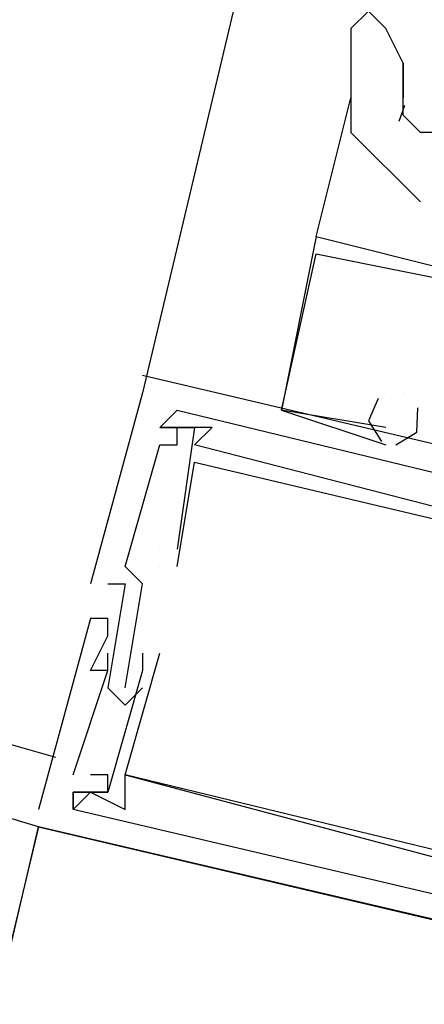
# Model space of a CAD drawing. Header units: feet. Extents: x -79 to 198, y -22 to 181.
# Tile 243 of 256: x 100.159 to 100.47, y 149.041 to 149.798. Entities that reach past the tile are written whole.
import ezdxf

# ---------------------------------------------------------------- set-up
doc = ezdxf.new("R2010")
doc.units = ezdxf.units.FT
doc.layers.add('A-LINEA', color=7, linetype='CONTINUOUS')
doc.layers.add('A-MURO-CONCRETO', color=8, linetype='CONTINUOUS')

msp = doc.modelspace()

# ---------------------------------------------------------------- linework, layer by layer
at = {"layer": 'A-LINEA'}
for p, q in [((101.8, 156.0178), (100.2533, 149.5111)), ((100.4533, 149.7378), (100.4533, 149.7644)), ((100.4533, 149.7644), (100.4533, 149.7378)), ((100.3867, 149.6311), (100.4133, 149.7378)), ((100.4544, 149.7318), (100.4502, 149.7195)), ((100.4133, 149.7244), (100.4133, 149.7111)), ((100.3867, 149.6311), (100.3867, 149.6311)), ((100.3867, 149.6311), (100.3867, 149.6311)), ((100.3867, 149.6311), (100.3867, 149.6311)), ((100.3867, 149.6311), (100.3867, 149.6311)), ((100.3867, 149.6311), (100.3867, 149.6311)), ((100.3867, 149.6311), (100.3867, 149.6311)), ((100.3867, 149.6311), (100.3867, 149.6311)), ((100.3867, 149.6311), (100.3867, 149.6311)), ((100.3867, 149.6311), (100.3867, 149.6311)), ((100.3867, 149.6178), (100.3867, 149.6178)), ((100.3867, 149.6178), (100.3867, 149.6178)), ((100.3867, 149.6178), (100.3867, 149.6178)), ((100.3867, 149.6178), (100.3867, 149.6178)), ((100.3867, 149.6178), (100.3867, 149.6178)), ((100.3867, 149.6178), (100.3867, 149.6178)), ((100.9333, 149.3644), (100.2533, 149.5244)), ((100.2533, 149.5244), (100.2533, 149.5244)), ((100.9333, 149.3644), (100.2533, 149.5244)), ((100.2533, 149.5244), (100.2533, 149.5244)), ((100.9333, 149.3644), (100.2533, 149.5244)), ((100.2533, 149.5244), (100.2533, 149.5244)), ((100.2533, 149.5111), (100.2133, 149.3644)), ((100.2533, 149.5111), (100.2133, 149.3644)), ((100.2533, 149.5111), (100.2133, 149.3644)), ((100.2533, 149.5111), (100.2533, 149.5111)), ((100.2533, 149.5111), (100.2533, 149.5111)), ((100.2533, 149.5111), (100.2533, 149.5111)), ((100.44, 149.5111), (100.44, 149.5111)), ((100.44, 149.5111), (100.44, 149.5111)), ((100.44, 149.5111), (100.44, 149.5111)), ((100.44, 149.5111), (100.44, 149.5111)), ((100.44, 149.5111), (100.44, 149.5111)), ((100.44, 149.5111), (100.44, 149.5111)), ((100.4533, 149.5111), (100.4533, 149.5111)), ((100.4533, 149.5111), (100.4533, 149.5111)), ((100.4533, 149.5111), (100.4533, 149.5111)), ((100.4533, 149.5111), (100.4533, 149.5111)), ((100.4533, 149.5111), (100.4533, 149.5111)), ((100.4533, 149.5111), (100.4533, 149.5111)), ((100.28, 149.4978), (100.28, 149.4978)), ((100.28, 149.4978), (100.28, 149.4978)), ((100.28, 149.4978), (100.28, 149.4978)), ((100.28, 149.4978), (100.28, 149.4978)), ((100.28, 149.4978), (100.28, 149.4978)), ((100.28, 149.4978), (100.28, 149.4978)), ((100.36, 149.4978), (100.36, 149.4978)), ((100.36, 149.4978), (100.36, 149.4978)), ((100.36, 149.4978), (100.36, 149.4978)), ((100.36, 149.4978), (100.36, 149.4978)), ((100.36, 149.4978), (100.36, 149.4978)), ((100.36, 149.4978), (100.36, 149.4978)), ((100.44, 149.4978), (100.44, 149.4978)), ((100.44, 149.4978), (100.44, 149.4978)), ((100.44, 149.4978), (100.44, 149.4978)), ((100.2667, 149.4844), (100.2667, 149.4844)), ((100.2667, 149.4844), (100.2667, 149.4844)), ((100.2667, 149.4844), (100.2667, 149.4844)), ((100.2667, 149.4844), (100.2667, 149.4844)), ((100.2667, 149.4844), (100.2667, 149.4844)), ((100.2667, 149.4844), (100.2667, 149.4844)), ((100.28, 149.4844), (100.28, 149.4844)), ((100.28, 149.4844), (100.28, 149.4844)), ((100.28, 149.4844), (100.28, 149.4844)), ((100.28, 149.4844), (100.28, 149.4844)), ((100.28, 149.4844), (100.28, 149.4844)), ((100.28, 149.4844), (100.28, 149.4844)), ((100.2933, 149.4844), (100.2933, 149.4844)), ((100.2933, 149.4844), (100.2933, 149.4844)), ((100.2933, 149.4844), (100.2933, 149.4844)), ((100.3067, 149.4844), (100.3067, 149.4844)), ((100.3067, 149.4844), (100.3067, 149.4844)), ((100.3067, 149.4844), (100.3067, 149.4844)), ((100.44, 149.4844), (100.44, 149.4844)), ((100.44, 149.4844), (100.44, 149.4844)), ((100.44, 149.4844), (100.44, 149.4844)), ((100.44, 149.4844), (100.44, 149.4844)), ((100.44, 149.4844), (100.44, 149.4844)), ((100.44, 149.4844), (100.44, 149.4844)), ((100.44, 149.4844), (100.44, 149.4844)), ((100.44, 149.4844), (100.44, 149.4844)), ((100.44, 149.4844), (100.44, 149.4844)), ((100.2667, 149.4711), (100.2667, 149.4711)), ((100.2667, 149.4711), (100.2667, 149.4711)), ((100.2667, 149.4711), (100.2667, 149.4711)), ((100.28, 149.4711), (100.28, 149.4711)), ((100.28, 149.4711), (100.28, 149.4711)), ((100.28, 149.4711), (100.28, 149.4711)), ((100.2933, 149.4711), (100.2933, 149.4711)), ((100.2933, 149.4711), (100.2933, 149.4711)), ((100.2933, 149.4711), (100.2933, 149.4711)), ((100.44, 149.4711), (100.44, 149.4711)), ((100.44, 149.4711), (100.44, 149.4711)), ((100.44, 149.4711), (100.44, 149.4711)), ((100.2933, 149.4578), (100.2933, 149.4578)), ((100.2933, 149.4578), (100.2933, 149.4578)), ((100.2933, 149.4578), (100.2933, 149.4578)), ((100.2667, 149.3911), (100.2667, 149.3911)), ((100.2667, 149.3911), (100.2667, 149.3911)), ((100.2667, 149.3911), (100.2667, 149.3911)), ((100.2667, 149.3911), (100.2667, 149.3911)), ((100.2667, 149.3911), (100.2667, 149.3911)), ((100.2667, 149.3911), (100.2667, 149.3911)), ((100.28, 149.3911), (100.28, 149.3911)), ((100.28, 149.3911), (100.28, 149.3911)), ((100.28, 149.3911), (100.28, 149.3911)), ((100.24, 149.3778), (100.24, 149.3778)), ((100.24, 149.3778), (100.24, 149.3778)), ((100.24, 149.3778), (100.24, 149.3778)), ((100.2667, 149.3778), (100.2667, 149.3778)), ((100.2667, 149.3778), (100.2667, 149.3778)), ((100.2667, 149.3778), (100.2667, 149.3778)), ((100.2667, 149.3778), (100.2667, 149.3778)), ((100.2667, 149.3778), (100.2667, 149.3778)), ((100.2667, 149.3778), (100.2667, 149.3778)), ((100.28, 149.3778), (100.28, 149.3778)), ((100.28, 149.3778), (100.28, 149.3778)), ((100.28, 149.3778), (100.28, 149.3778)), ((100.2133, 149.3644), (100.2133, 149.3644)), ((100.2133, 149.3644), (100.2133, 149.3644)), ((100.2133, 149.3644), (100.2133, 149.3644)), ((100.2267, 149.3644), (100.2267, 149.3644)), ((100.2267, 149.3644), (100.2267, 149.3644)), ((100.2267, 149.3644), (100.2267, 149.3644)), ((100.24, 149.3644), (100.24, 149.3644)), ((100.24, 149.3644), (100.24, 149.3644)), ((100.24, 149.3644), (100.24, 149.3644)), ((100.2533, 149.3644), (100.2533, 149.3644)), ((100.2533, 149.3644), (100.2533, 149.3644)), ((100.2533, 149.3644), (100.2533, 149.3644)), ((100.2133, 149.3378), (100.2133, 149.3378)), ((100.2133, 149.3378), (100.2133, 149.3378)), ((100.2133, 149.3378), (100.2133, 149.3378)), ((100.2267, 149.3378), (100.2267, 149.3378)), ((100.2267, 149.3378), (100.2267, 149.3378)), ((100.2267, 149.3378), (100.2267, 149.3378)), ((100.2267, 149.3244), (100.2267, 149.3244)), ((100.2267, 149.3244), (100.2267, 149.3244)), ((100.2267, 149.3244), (100.2267, 149.3244)), ((100.2267, 149.3111), (100.2267, 149.3111)), ((100.2267, 149.3111), (100.2267, 149.3111)), ((100.2267, 149.3111), (100.2267, 149.3111)), ((100.2533, 149.3111), (100.2533, 149.3111)), ((100.2533, 149.3111), (100.2533, 149.3111)), ((100.2533, 149.3111), (100.2533, 149.3111)), ((100.2667, 149.3111), (100.2667, 149.3111)), ((100.2667, 149.3111), (100.2667, 149.3111)), ((100.2667, 149.3111), (100.2667, 149.3111)), ((100.2133, 149.2978), (100.2133, 149.2978)), ((100.2133, 149.2978), (100.2133, 149.2978)), ((100.2133, 149.2978), (100.2133, 149.2978)), ((100.2267, 149.2978), (100.2267, 149.2978)), ((100.2267, 149.2978), (100.2267, 149.2978)), ((100.2267, 149.2978), (100.2267, 149.2978)), ((100.2267, 149.2978), (100.2267, 149.2978)), ((100.2267, 149.2978), (100.2267, 149.2978)), ((100.2267, 149.2978), (100.2267, 149.2978)), ((100.2533, 149.2978), (100.2533, 149.2978)), ((100.2533, 149.2978), (100.2533, 149.2978)), ((100.2533, 149.2978), (100.2533, 149.2978)), ((100.1867, 149.2311), (100, 149.2844)), ((100.2267, 149.2844), (100.2267, 149.2844)), ((100.2267, 149.2844), (100.2267, 149.2844)), ((100.2267, 149.2844), (100.2267, 149.2844)), ((100.24, 149.2844), (100.24, 149.2844)), ((100.24, 149.2711), (100.2533, 149.2844)), ((100.24, 149.2844), (100.24, 149.2844)), ((100.24, 149.2844), (100.24, 149.2844)), ((100.24, 149.2711), (100.2533, 149.2844)), ((100.24, 149.2844), (100.24, 149.2844)), ((100.24, 149.2844), (100.24, 149.2844)), ((100.24, 149.2711), (100.2533, 149.2844)), ((100.24, 149.2844), (100.24, 149.2844)), ((100.2533, 149.2844), (100.2533, 149.2844)), ((100.2533, 149.2844), (100.2533, 149.2844)), ((100.2533, 149.2844), (100.2533, 149.2844)), ((100.24, 149.2711), (100.24, 149.2711)), ((100.24, 149.2711), (100.24, 149.2711)), ((100.24, 149.2711), (100.24, 149.2711)), ((100.1733, 149.1778), (100.04, 149.2178)), ((100.2, 149.2178), (100.2, 149.2178)), ((100.2, 149.2178), (100.2, 149.2178)), ((100.2, 149.2178), (100.2, 149.2178)), ((100.2133, 149.2178), (100.2133, 149.2178)), ((100.2133, 149.2178), (100.2133, 149.2178)), ((100.2133, 149.2178), (100.2133, 149.2178)), ((100.2267, 149.2178), (100.2267, 149.2178)), ((100.2267, 149.2178), (100.2267, 149.2178)), ((100.2267, 149.2178), (100.2267, 149.2178)), ((100.24, 149.2178), (100.24, 149.2178)), ((100.24, 149.2178), (100.24, 149.2178)), ((100.24, 149.2178), (100.24, 149.2178)), ((100.24, 149.2178), (100.24, 149.2178)), ((100.24, 149.2178), (100.24, 149.2178)), ((100.24, 149.2178), (100.24, 149.2178)), ((100.2, 149.2044), (100.2, 149.2044)), ((100.2, 149.2044), (100.2, 149.2044)), ((100.2, 149.2044), (100.2, 149.2044)), ((100.2, 149.2044), (100.2, 149.2044)), ((100.2, 149.2044), (100.2, 149.2044)), ((100.2, 149.2044), (100.2, 149.2044)), ((100.2133, 149.2044), (100.2133, 149.2044)), ((100.2133, 149.2044), (100.2133, 149.2044)), ((100.2133, 149.2044), (100.2133, 149.2044)), ((100.2267, 149.2044), (100.2267, 149.2044)), ((100.2267, 149.2044), (100.2267, 149.2044)), ((100.2267, 149.2044), (100.2267, 149.2044)), ((100.2267, 149.2044), (100.2267, 149.2044)), ((100.2267, 149.2044), (100.2267, 149.2044)), ((100.2267, 149.2044), (100.2267, 149.2044)), ((100.24, 149.2044), (100.24, 149.2044)), ((100.24, 149.2044), (100.24, 149.2044)), ((100.24, 149.2044), (100.24, 149.2044)), ((100.1733, 149.1911), (100.1733, 149.1911)), ((100.1733, 149.1911), (100.1733, 149.1911)), ((100.1733, 149.1911), (100.1733, 149.1911)), ((100.2, 149.1911), (100.2, 149.1911)), ((100.2, 149.1911), (100.2, 149.1911)), ((100.2, 149.1911), (100.2, 149.1911)), ((100.24, 149.1911), (100.24, 149.1911)), ((100.24, 149.1911), (100.24, 149.1911)), ((100.24, 149.1911), (100.24, 149.1911)), ((100.1733, 149.1778), (100.1733, 149.1778)), ((100.1733, 149.1778), (100.1733, 149.1778)), ((100.1733, 149.1778), (100.1733, 149.1778))]:
    msp.add_line(p, q, dxfattribs=at)
for points in [[(100.4533, 149.7644), (100.44, 149.7911), (100.4267, 149.8044), (100.4133, 149.7911)], [(100.4133, 149.7911), (100.4133, 149.7778), (100.4133, 149.7511), (100.4133, 149.7111), (100.4667, 149.6578)], [(100.5733, 149.6844), (100.56, 149.6844), (100.5333, 149.6844), (100.52, 149.6978), (100.5067, 149.6978), (100.4933, 149.6978), (100.4933, 149.7111), (100.48, 149.7111), (100.4667, 149.7111), (100.4533, 149.7244), (100.4533, 149.7378)], [(100.3867, 149.6311), (100.36, 149.4978), (100.44, 149.4711)], [(100.3867, 149.6311), (100.36, 149.4978), (100.44, 149.4711)], [(100.3867, 149.6311), (100.36, 149.4978), (100.44, 149.4711)], [(100.3867, 149.6311), (100.6, 149.5778)], [(100.3867, 149.6311), (100.6, 149.5778)], [(100.3867, 149.6311), (100.6, 149.5778)], [(100.44, 149.4844), (100.36, 149.4978), (100.3867, 149.6178), (100.5867, 149.5778), (100.5733, 149.5511), (100.5733, 149.5511), (100.5467, 149.4578)], [(100.44, 149.4844), (100.36, 149.4978), (100.3867, 149.6178), (100.5867, 149.5778), (100.5733, 149.5511), (100.5733, 149.5511), (100.5467, 149.4578)], [(100.44, 149.4844), (100.36, 149.4978), (100.3867, 149.6178), (100.5867, 149.5778), (100.5733, 149.5511), (100.5733, 149.5511), (100.5467, 149.4578)], [(100.4343, 149.5068), (100.4267, 149.4896), (100.4368, 149.4737)], [(100.4343, 149.5068), (100.4267, 149.4896), (100.4368, 149.4737)], [(100.4343, 149.5068), (100.4267, 149.4896), (100.4368, 149.4737)], [(100.24, 149.2844), (100.2533, 149.3644), (100.24, 149.3778), (100.2667, 149.4711), (100.28, 149.4711), (100.28, 149.4844), (100.2667, 149.4844), (100.28, 149.4978), (100.72, 149.3911), (100.72, 149.3778), (100.7067, 149.3778), (100.72, 149.3644), (100.7333, 149.3911), (100.8133, 149.3778), (100.76, 149.1644), (100.76, 149.1511), (100.7733, 149.1511)], [(100.24, 149.2844), (100.2533, 149.3644), (100.24, 149.3778), (100.2667, 149.4711), (100.28, 149.4711), (100.28, 149.4844), (100.2667, 149.4844), (100.28, 149.4978), (100.72, 149.3911), (100.72, 149.3778), (100.7067, 149.3778), (100.72, 149.3644), (100.7333, 149.3911), (100.8133, 149.3778), (100.76, 149.1644), (100.76, 149.1511), (100.7733, 149.1511)], [(100.24, 149.2844), (100.2533, 149.3644), (100.24, 149.3778), (100.2667, 149.4711), (100.28, 149.4711), (100.28, 149.4844), (100.2667, 149.4844), (100.28, 149.4978), (100.72, 149.3911), (100.72, 149.3778), (100.7067, 149.3778), (100.72, 149.3644), (100.7333, 149.3911), (100.8133, 149.3778), (100.76, 149.1644), (100.76, 149.1511), (100.7733, 149.1511)], [(100.28, 149.4978), (100.2667, 149.4844), (100.2933, 149.4844), (100.28, 149.3911)], [(100.28, 149.4978), (100.2667, 149.4844), (100.2933, 149.4844), (100.28, 149.3911)], [(100.28, 149.4978), (100.2667, 149.4844), (100.2933, 149.4844), (100.28, 149.3911)], [(100.4477, 149.4711), (100.4638, 149.4808), (100.4648, 149.4996)], [(100.4477, 149.4711), (100.4638, 149.4808), (100.4648, 149.4996)], [(100.4477, 149.4711), (100.4638, 149.4808), (100.4648, 149.4996)], [(100.7067, 149.3644), (100.2933, 149.4711), (100.3067, 149.4844), (100.28, 149.4844)], [(100.7067, 149.3644), (100.2933, 149.4711), (100.3067, 149.4844), (100.28, 149.4844)], [(100.7067, 149.3644), (100.2933, 149.4711), (100.3067, 149.4844), (100.28, 149.4844)], [(100.28, 149.3778), (100.2933, 149.4578), (100.8, 149.3378), (100.7733, 149.2578), (100.7733, 149.2578), (100.7867, 149.2578), (100.8, 149.3378)], [(100.28, 149.3778), (100.2933, 149.4578), (100.8, 149.3378), (100.7733, 149.2578), (100.7733, 149.2578), (100.7867, 149.2578), (100.8, 149.3378)], [(100.28, 149.3778), (100.2933, 149.4578), (100.8, 149.3378), (100.7733, 149.2578), (100.7733, 149.2578), (100.7867, 149.2578), (100.8, 149.3378)], [(100.2267, 149.3644), (100.24, 149.3644), (100.2267, 149.2844), (100.24, 149.2711)], [(100.2267, 149.3644), (100.24, 149.3644), (100.2267, 149.2844), (100.24, 149.2711)], [(100.2267, 149.3644), (100.24, 149.3644), (100.2267, 149.2844), (100.24, 149.2711)], [(100.2267, 149.2978), (100.2133, 149.2978), (100.2267, 149.3244), (100.2267, 149.3378), (100.2133, 149.3378), (100.1733, 149.1911)], [(100.2267, 149.2978), (100.2133, 149.2978), (100.2267, 149.3244), (100.2267, 149.3378), (100.2133, 149.3378), (100.1733, 149.1911)], [(100.2267, 149.2978), (100.2133, 149.2978), (100.2267, 149.3244), (100.2267, 149.3378), (100.2133, 149.3378), (100.1733, 149.1911)], [(100.2, 149.2178), (100.2267, 149.2978), (100.2267, 149.3111)], [(100.2533, 149.3111), (100.2533, 149.2978), (100.2267, 149.2044), (100.2, 149.2044), (100.2, 149.1911), (100.2133, 149.2044), (100.24, 149.1911), (100.24, 149.2178)], [(100.2, 149.2178), (100.2267, 149.2978), (100.2267, 149.3111)], [(100.2533, 149.3111), (100.2533, 149.2978), (100.2267, 149.2044), (100.2, 149.2044), (100.2, 149.1911), (100.2133, 149.2044), (100.24, 149.1911), (100.24, 149.2178)], [(100.2, 149.2178), (100.2267, 149.2978), (100.2267, 149.3111)], [(100.2533, 149.3111), (100.2533, 149.2978), (100.2267, 149.2044), (100.2, 149.2044), (100.2, 149.1911), (100.2133, 149.2044), (100.24, 149.1911), (100.24, 149.2178)], [(100.7733, 149.1778), (100.76, 149.1911), (100.76, 149.1911), (100.7333, 149.0978), (100.24, 149.2178), (100.2667, 149.3111)], [(100.7733, 149.1778), (100.76, 149.1911), (100.76, 149.1911), (100.7333, 149.0978), (100.24, 149.2178), (100.2667, 149.3111)], [(100.7733, 149.1778), (100.76, 149.1911), (100.76, 149.1911), (100.7333, 149.0978), (100.24, 149.2178), (100.2667, 149.3111)], [(100.2, 149.1911), (100.2, 149.2044), (100.2267, 149.2044), (100.2267, 149.2178), (100.2133, 149.2178)], [(100.2, 149.1911), (100.2, 149.2044), (100.2267, 149.2044), (100.2267, 149.2178), (100.2133, 149.2178)], [(100.2, 149.1911), (100.2, 149.2044), (100.2267, 149.2044), (100.2267, 149.2178), (100.2133, 149.2178)], [(100.24, 149.2178), (100.64, 149.1111), (100.64, 149.0978), (100.6533, 149.0978), (100.64, 149.0978), (100.6533, 149.1111), (100.7467, 149.0978)], [(100.24, 149.2178), (100.64, 149.1111), (100.64, 149.0978), (100.6533, 149.0978), (100.64, 149.0978), (100.6533, 149.1111), (100.7467, 149.0978)], [(100.24, 149.2178), (100.64, 149.1111), (100.64, 149.0978), (100.6533, 149.0978), (100.64, 149.0978), (100.6533, 149.1111), (100.7467, 149.0978)], [(100.6533, 149.0978), (100.6533, 149.0844), (100.2, 149.1911)], [(100.6533, 149.0978), (100.6533, 149.0844), (100.2, 149.1911)], [(100.6533, 149.0978), (100.6533, 149.0844), (100.2, 149.1911)], [(103.24, 146.9244), (103.5867, 148.3778), (100.1733, 149.1778), (99.8267, 147.7244), (103.24, 146.9244)], [(100.1733, 149.1778), (100.8533, 149.0178), (100.8533, 149.0311), (100.84, 149.0311)], [(100.1733, 149.1778), (100.8533, 149.0178), (100.8533, 149.0311), (100.84, 149.0311)], [(100.1733, 149.1778), (100.8533, 149.0178), (100.8533, 149.0311), (100.84, 149.0311)]]:
    msp.add_lwpolyline(points, dxfattribs=at)
at = {"layer": 'A-MURO-CONCRETO'}
msp.add_lwpolyline([(100.1733, 149.1778), (103.5867, 148.3778), (99.9867, 148.3778), (100.1733, 149.1778), (100.1733, 149.1778)], dxfattribs=at)

doc.saveas('drawing.dxf')
